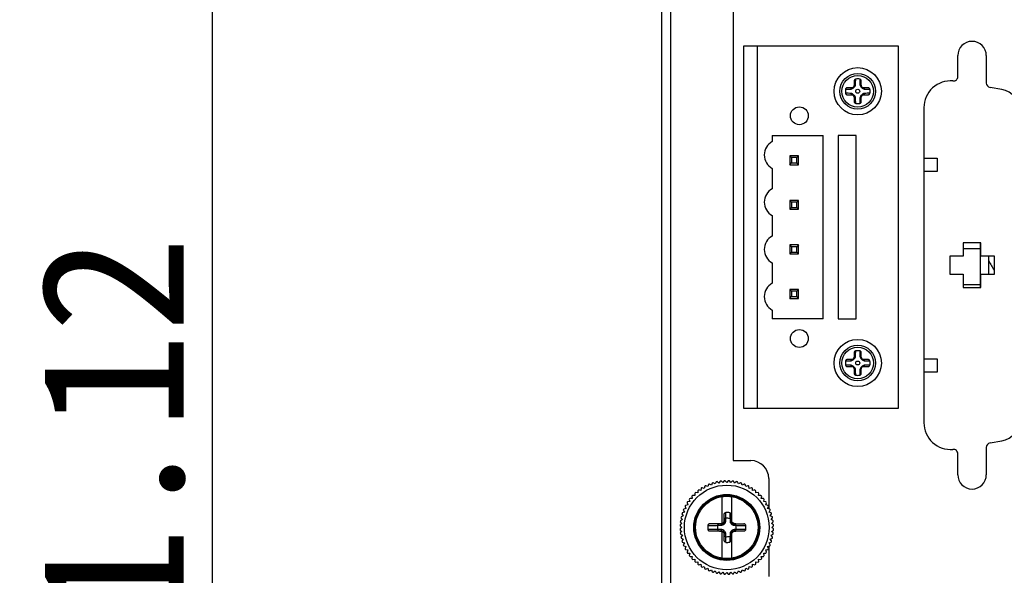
# Model space of a CAD drawing. Header units: millimetres. Extents: x 818 to 1412, y 141 to 561.
# Tile 10 of 86: x 906 to 933, y 387 to 403. Entities that reach past the tile are written whole.
import ezdxf

# ---------------------------------------------------------------- set-up
doc = ezdxf.new("R2010")
doc.units = ezdxf.units.MM
doc.header["$LTSCALE"] = 61.468
doc.header["$PDMODE"] = 3
doc.header["$PDSIZE"] = 0.3125
doc.layers.get('0').update_dxf_attribs({"linetype": 'CONTINUOUS'})
doc.layers.get('Defpoints').update_dxf_attribs({"linetype": 'CONTINUOUS'})
doc.styles.get("Standard").update_dxf_attribs({"font": 'simfang.ttf'})
doc.dimstyles.new('DIMSTYLE_1', dxfattribs={"dimtxt": 4, "dimasz": 3, "dimexe": 2.5, "dimexo": 0.5, "dimgap": 0.75, "dimtad": 1, "dimlfac": 4, "dimdsep": 46, "dimtxsty": 'STANDARD', "dimblk": '_FILLED', "dimcen": 0.09, "dimclrt": 3, "dimazin": 2, "dimtp": 0.5, "dimtm": 0.5, "dimtfac": 1, "dimtofl": 0, "dimtmove": 0, "dimatfit": 3, "dimldrblk": '_FILLED', "dimfxl": 1, "dimtolj": 1, "dimarcsym": 0})

# ---------------------------------------------------------------- blocks, each defined once
blk = doc.blocks.new('_FILLED')
at = {"color": 0, "linetype": 'ByBlock'}
blk.add_solid([(0, 0), (-1, 0.1923), (-1, -0.1923)], dxfattribs=at)
blk = doc.blocks.new('*D14')
at = {"color": 0, "lineweight": -2}
for p, q in [((923.097, 429.689), (908.509, 429.689)), ((911.009, 349.908), (911.009, 426.689)), ((923.097, 346.908), (908.509, 346.908))]:
    blk.add_line(p, q, dxfattribs=at)
at = {"layer": 'Defpoints', "color": 0}
for p in [(911.009, 429.689), (923.597, 429.689), (923.597, 346.908)]:
    blk.add_point(p, dxfattribs=at)
at = {"color": 0, "lineweight": -2, "xscale": 3, "yscale": 3, "zscale": 3}
for p, rotation in [((911.009, 429.689), 90), ((911.009, 346.908), 270)]:
    blk.add_blockref('_FILLED', p, dxfattribs=dict(at, rotation=rotation))
at = {"color": 3, "insert": (908.225, 388.298), "char_height": 4, "attachment_point": 5, "rotation": 90}
blk.add_mtext('\\A1;331.12', dxfattribs=at)

msp = doc.modelspace()

# ---------------------------------------------------------------- linework, layer by layer
at = {"linetype": 'Continuous'}
for p, q in [((923.5969, 347.1575), (923.5969, 429.4075)), ((923.8469, 429.4075), (923.8469, 347.1575)), ((925.5969, 428.9075), (925.5969, 390.1575)), ((925.8969, 401.7963), (930.2219, 401.7963)), ((925.8969, 391.6213), (925.8969, 401.7963)), ((926.2719, 401.7963), (926.2719, 391.6213)), ((930.2219, 401.7963), (930.2219, 391.6213)), ((931.8969, 400.9339), (931.8969, 401.5212)), ((932.6969, 401.5212), (932.6969, 400.7523)), ((928.9919, 400.8076), (928.9919, 400.6713)), ((929.1919, 400.6713), (929.1919, 400.8076)), ((928.9419, 400.6213), (928.8056, 400.6213)), ((929.3783, 400.6213), (929.2419, 400.6213)), ((933.1305, 400.571), (932.8002, 400.6292)), ((928.8056, 400.4213), (928.9419, 400.4213)), ((928.9919, 400.3713), (928.9919, 400.2349)), ((929.1919, 400.2349), (929.1919, 400.3713)), ((929.2419, 400.4213), (929.3783, 400.4213)), ((930.9469, 400.0622), (930.9469, 391.2203)), ((926.6969, 399.2838), (928.1219, 399.2838)), ((926.6969, 399.2838), (926.6969, 399.1088)), ((928.1219, 394.1338), (928.1219, 399.2838)), ((929.0469, 399.2838), (928.5469, 399.2838)), ((928.5469, 399.2838), (928.5469, 394.1338)), ((929.0469, 394.1338), (929.0469, 399.2838)), ((927.4344, 398.7088), (927.1844, 398.7088)), ((927.1844, 398.7088), (927.2344, 398.6588)), ((927.1844, 398.7088), (927.1844, 398.4588)), ((927.3844, 398.6588), (927.2344, 398.6588)), ((927.2344, 398.6588), (927.2344, 398.5088)), ((927.4344, 398.7088), (927.3844, 398.6588)), ((927.3844, 398.5088), (927.3844, 398.6588)), ((927.4344, 398.4588), (927.4344, 398.7088)), ((930.9469, 398.6462), (931.3219, 398.6462)), ((931.3219, 398.6462), (931.3219, 398.2712)), ((926.6969, 398.3588), (926.6969, 397.7838)), ((927.1844, 398.4588), (927.2344, 398.5088)), ((927.1844, 398.4588), (927.4344, 398.4588)), ((927.2344, 398.5088), (927.3844, 398.5088)), ((927.4344, 398.4588), (927.3844, 398.5088)), ((931.3219, 398.2712), (930.9469, 398.2712)), ((927.4344, 397.4588), (927.1844, 397.4588)), ((927.1844, 397.4588), (927.2344, 397.4088)), ((927.1844, 397.4588), (927.1844, 397.2088)), ((927.1844, 397.2088), (927.2344, 397.2588)), ((927.1844, 397.2088), (927.4344, 397.2088)), ((927.3844, 397.4088), (927.2344, 397.4088)), ((927.2344, 397.4088), (927.2344, 397.2588)), ((927.2344, 397.2588), (927.3844, 397.2588)), ((927.4344, 397.4588), (927.3844, 397.4088)), ((927.3844, 397.2588), (927.3844, 397.4088)), ((927.4344, 397.2088), (927.3844, 397.2588)), ((927.4344, 397.2088), (927.4344, 397.4588)), ((926.6969, 397.0338), (926.6969, 396.4588)), ((927.4344, 396.2088), (927.1844, 396.2088)), ((927.1844, 396.2088), (927.2344, 396.1588)), ((927.1844, 396.2088), (927.1844, 395.9588)), ((927.3844, 396.1588), (927.2344, 396.1588)), ((927.2344, 396.1588), (927.2344, 396.0088)), ((927.4344, 396.2088), (927.3844, 396.1588)), ((927.3844, 396.0088), (927.3844, 396.1588)), ((927.4344, 395.9588), (927.4344, 396.2088)), ((932.5469, 396.2662), (932.0469, 396.2662)), ((932.0469, 396.2662), (932.0469, 395.8912)), ((932.5219, 396.0977), (932.0469, 396.0963)), ((932.5219, 396.2662), (932.5219, 395.0162)), ((932.5469, 395.8912), (932.5469, 396.2662)), ((927.1844, 395.9588), (927.2344, 396.0088)), ((927.1844, 395.9588), (927.4344, 395.9588)), ((927.2344, 396.0088), (927.3844, 396.0088)), ((927.4344, 395.9588), (927.3844, 396.0088)), ((932.0469, 395.8912), (931.6719, 395.8912)), ((931.6719, 395.8912), (931.6719, 395.3912)), ((932.9219, 395.8912), (932.5469, 395.8912)), ((932.7719, 395.3912), (932.7719, 395.8912)), ((932.9219, 395.3912), (932.9219, 395.8912)), ((926.6969, 395.7088), (926.6969, 395.1338)), ((931.6719, 395.3912), (932.0469, 395.3912)), ((932.0469, 395.3912), (932.0469, 395.0162)), ((932.5469, 395.3912), (932.9219, 395.3912)), ((932.5469, 395.0162), (932.5469, 395.3912)), ((932.0469, 395.0963), (932.5219, 395.0977)), ((932.0469, 395.0162), (932.5469, 395.0162)), ((927.4344, 394.9588), (927.1844, 394.9588)), ((927.1844, 394.9588), (927.2344, 394.9088)), ((927.1844, 394.9588), (927.1844, 394.7088)), ((927.1844, 394.7088), (927.2344, 394.7588)), ((927.1844, 394.7088), (927.4344, 394.7088)), ((927.3844, 394.9088), (927.2344, 394.9088)), ((927.2344, 394.9088), (927.2344, 394.7588)), ((927.2344, 394.7588), (927.3844, 394.7588)), ((927.4344, 394.9588), (927.3844, 394.9088)), ((927.3844, 394.7588), (927.3844, 394.9088)), ((927.4344, 394.7088), (927.3844, 394.7588)), ((927.4344, 394.7088), (927.4344, 394.9588)), ((926.6969, 394.3838), (926.6969, 394.1338)), ((928.1219, 394.1338), (926.6969, 394.1338)), ((928.5469, 394.1338), (929.0469, 394.1338)), ((928.9919, 393.1826), (928.9919, 393.0463)), ((929.1919, 393.0463), (929.1919, 393.1826)), ((928.9419, 392.9963), (928.8056, 392.9963)), ((928.8056, 392.7963), (928.9419, 392.7963)), ((929.3783, 392.9963), (929.2419, 392.9963)), ((929.2419, 392.7963), (929.3783, 392.7963)), ((930.9469, 393.0112), (931.3219, 393.0112)), ((931.3219, 393.0112), (931.3219, 392.6362)), ((928.9919, 392.7463), (928.9919, 392.6099)), ((929.1919, 392.6099), (929.1919, 392.7463)), ((931.3219, 392.6362), (930.9469, 392.6362)), ((930.2219, 391.6213), (925.8969, 391.6213)), ((932.8002, 390.6533), (933.1305, 390.7115)), ((931.8969, 389.7612), (931.8969, 390.3485)), ((932.6969, 390.5302), (932.6969, 389.7612)), ((925.5969, 390.1575), (926.0969, 390.1575)), ((924.905, 389.489), (924.8884, 389.4268)), ((924.9901, 389.4689), (924.9343, 389.5011)), ((925.0122, 389.5294), (924.9901, 389.4689)), ((925.0952, 389.502), (925.0424, 389.539)), ((925.1224, 389.5604), (925.0952, 389.502)), ((925.2027, 389.5259), (925.1534, 389.5673)), ((925.2349, 389.5816), (925.2027, 389.5259)), ((925.3119, 389.5402), (925.2663, 389.5858)), ((925.3488, 389.593), (925.3119, 389.5402)), ((925.4219, 389.545), (925.3805, 389.5944)), ((925.4633, 389.5944), (925.4219, 389.545)), ((925.532, 389.5402), (925.495, 389.593)), ((925.5775, 389.5858), (925.532, 389.5402)), ((925.6412, 389.5259), (925.609, 389.5816)), ((925.6905, 389.5673), (925.6412, 389.5259)), ((925.7487, 389.502), (925.7215, 389.5604)), ((925.8015, 389.539), (925.7487, 389.502)), ((925.8537, 389.4689), (925.8317, 389.5294)), ((925.9095, 389.5011), (925.8537, 389.4689)), ((925.9555, 389.4268), (925.9388, 389.489)), ((926.5969, 389.6575), (926.5969, 388.8161)), ((924.5292, 389.1753), (924.465, 389.1809)), ((924.5236, 389.2394), (924.5292, 389.1753)), ((924.6104, 389.2497), (924.547, 389.2609)), ((924.6104, 389.3141), (924.6104, 389.2497)), ((924.6978, 389.3167), (924.6356, 389.3334)), ((924.7034, 389.3809), (924.6978, 389.3167)), ((924.7907, 389.3759), (924.7301, 389.3979)), ((924.8019, 389.4393), (924.7907, 389.3759)), ((924.8884, 389.4268), (924.83, 389.454)), ((926.0139, 389.454), (925.9555, 389.4268)), ((926.0532, 389.3759), (926.042, 389.4393)), ((926.1137, 389.3979), (926.0532, 389.3759)), ((926.1461, 389.3167), (926.1405, 389.3809)), ((926.2083, 389.3334), (926.1461, 389.3167)), ((926.2335, 389.2497), (926.2335, 389.3141)), ((926.2969, 389.2609), (926.2335, 389.2497)), ((926.3147, 389.1753), (926.3203, 389.2394)), ((926.3788, 389.1809), (926.3147, 389.1753)), ((924.3286, 388.9138), (924.2651, 388.9026)), ((924.3065, 388.9743), (924.3286, 388.9138)), ((924.3878, 389.0067), (924.3236, 389.0011)), ((924.3711, 389.0689), (924.3878, 389.0067)), ((924.4548, 389.0941), (924.3904, 389.0941)), ((924.4436, 389.1575), (924.4548, 389.0941)), ((925.2844, 389.1467), (925.2844, 388.3897)), ((925.5594, 388.4332), (925.5594, 389.1467)), ((926.3891, 389.0941), (926.4002, 389.1575)), ((926.4535, 389.0941), (926.3891, 389.0941)), ((926.4561, 389.0067), (926.4728, 389.0689)), ((926.5203, 389.0011), (926.4561, 389.0067)), ((926.5153, 388.9138), (926.5373, 388.9743)), ((926.5787, 388.9026), (926.5153, 388.9138)), ((924.1655, 388.6621), (924.2025, 388.6093)), ((924.2356, 388.7143), (924.175, 388.6923)), ((924.2034, 388.7701), (924.2356, 388.7143)), ((924.2777, 388.8161), (924.2155, 388.7994)), ((924.2505, 388.8745), (924.2777, 388.8161)), ((925.3469, 388.4429), (925.3469, 388.6425)), ((925.5469, 388.6355), (925.5469, 388.4425)), ((926.5661, 388.8161), (926.5934, 388.8745)), ((926.6284, 388.7994), (926.5661, 388.8161)), ((926.6083, 388.7143), (926.6405, 388.7701)), ((926.6688, 388.6923), (926.6083, 388.7143)), ((926.6414, 388.6093), (926.6784, 388.6621)), ((924.1642, 388.3926), (924.1115, 388.3556)), ((924.1187, 388.4381), (924.1642, 388.3926)), ((924.1786, 388.5018), (924.1228, 388.4696)), ((924.1372, 388.5511), (924.1786, 388.5018)), ((924.2025, 388.6093), (924.1441, 388.5821)), ((925.2885, 388.3825), (924.9482, 388.3825)), ((925.3919, 388.475), (925.3919, 388.5406)), ((925.5119, 388.5263), (925.5119, 388.4745)), ((925.6094, 388.3825), (925.8956, 388.3825)), ((926.6998, 388.5821), (926.6414, 388.6093)), ((926.6653, 388.5018), (926.7067, 388.5511)), ((926.721, 388.4696), (926.6653, 388.5018)), ((926.6796, 388.3926), (926.7252, 388.4381)), ((926.7324, 388.3556), (926.6796, 388.3926)), ((924.1101, 388.3239), (924.1594, 388.2825)), ((924.1594, 388.2825), (924.1101, 388.2411)), ((924.1115, 388.2095), (924.1642, 388.1725)), ((924.1642, 388.1725), (924.1187, 388.127)), ((924.1228, 388.0955), (924.1786, 388.0633)), ((925.2885, 388.1825), (924.9482, 388.1825)), ((925.1691, 388.3425), (925.2618, 388.3425)), ((925.2618, 388.2225), (925.1691, 388.2225)), ((925.2844, 388.1753), (925.2844, 387.4184)), ((925.3469, 387.9226), (925.3469, 388.1222)), ((925.3919, 388.0245), (925.3919, 388.0901)), ((925.5119, 388.0906), (925.5119, 388.0388)), ((925.5469, 388.1226), (925.5469, 387.9296)), ((925.5594, 387.4184), (925.5594, 388.1319)), ((925.8956, 388.1825), (925.6094, 388.1825)), ((925.6469, 388.3425), (925.6747, 388.3425)), ((925.6747, 388.2225), (925.6469, 388.2225)), ((926.6653, 388.0633), (926.721, 388.0955)), ((926.6796, 388.1725), (926.7324, 388.2095)), ((926.7252, 388.127), (926.6796, 388.1725)), ((926.6844, 388.2825), (926.7338, 388.3239)), ((926.7338, 388.2411), (926.6844, 388.2825)), ((924.1786, 388.0633), (924.1372, 388.014)), ((924.1441, 387.983), (924.2025, 387.9558)), ((924.2025, 387.9558), (924.1655, 387.903)), ((924.175, 387.8728), (924.2356, 387.8507)), ((924.2356, 387.8507), (924.2034, 387.795)), ((926.6083, 387.8507), (926.6688, 387.8728)), ((926.6405, 387.795), (926.6083, 387.8507)), ((926.6414, 387.9558), (926.6998, 387.983)), ((926.6784, 387.903), (926.6414, 387.9558)), ((926.7067, 388.014), (926.6653, 388.0633)), ((924.2155, 387.7657), (924.2777, 387.749)), ((924.2777, 387.749), (924.2505, 387.6906)), ((924.2651, 387.6625), (924.3286, 387.6513)), ((924.3286, 387.6513), (924.3065, 387.5908)), ((924.3236, 387.564), (924.3878, 387.5584)), ((924.3878, 387.5584), (924.3711, 387.4962)), ((926.4561, 387.5584), (926.5203, 387.564)), ((926.4728, 387.4962), (926.4561, 387.5584)), ((926.5153, 387.6513), (926.5787, 387.6625)), ((926.5373, 387.5908), (926.5153, 387.6513)), ((926.5661, 387.749), (926.6284, 387.7657)), ((926.5934, 387.6906), (926.5661, 387.749)), ((926.5969, 387.7657), (926.5969, 386.9075)), ((924.3904, 387.471), (924.4548, 387.471)), ((924.4548, 387.471), (924.4436, 387.4076)), ((924.465, 387.3842), (924.5292, 387.3898)), ((924.5292, 387.3898), (924.5236, 387.3256)), ((924.547, 387.3042), (924.6104, 387.3154)), ((924.6104, 387.3154), (924.6104, 387.251)), ((926.2335, 387.3154), (926.2969, 387.3042)), ((926.2335, 387.251), (926.2335, 387.3154)), ((926.3147, 387.3898), (926.3788, 387.3842)), ((926.3203, 387.3256), (926.3147, 387.3898)), ((926.3891, 387.471), (926.4535, 387.471)), ((926.4002, 387.4076), (926.3891, 387.471)), ((924.6356, 387.2317), (924.6978, 387.2484)), ((924.6978, 387.2484), (924.7034, 387.1842)), ((924.7301, 387.1671), (924.7907, 387.1892)), ((924.7907, 387.1892), (924.8019, 387.1257)), ((924.83, 387.1111), (924.8884, 387.1383)), ((924.8884, 387.1383), (924.905, 387.0761)), ((924.9343, 387.064), (924.9901, 387.0962)), ((924.9901, 387.0962), (925.0122, 387.0356)), ((925.0424, 387.0261), (925.0952, 387.0631)), ((925.0952, 387.0631), (925.1224, 387.0047)), ((925.1534, 386.9978), (925.2027, 387.0392)), ((925.2027, 387.0392), (925.2349, 386.9834)), ((925.2663, 386.9793), (925.3119, 387.0248)), ((925.3119, 387.0248), (925.3488, 386.9721)), ((925.3805, 386.9707), (925.4219, 387.02)), ((925.4219, 387.02), (925.4633, 386.9707)), ((925.495, 386.9721), (925.532, 387.0248)), ((925.532, 387.0248), (925.5775, 386.9793)), ((925.609, 386.9834), (925.6412, 387.0392)), ((925.6412, 387.0392), (925.6905, 386.9978)), ((925.7215, 387.0047), (925.7487, 387.0631)), ((925.7487, 387.0631), (925.8015, 387.0261)), ((925.8317, 387.0356), (925.8537, 387.0962)), ((925.8537, 387.0962), (925.9095, 387.064)), ((925.9388, 387.0761), (925.9555, 387.1383)), ((925.9555, 387.1383), (926.0139, 387.1111)), ((926.042, 387.1257), (926.0532, 387.1892)), ((926.0532, 387.1892), (926.1137, 387.1671)), ((926.1405, 387.1842), (926.1461, 387.2484)), ((926.1461, 387.2484), (926.2083, 387.2317))]:
    msp.add_line(p, q, dxfattribs=at)
for centre, radius in [((929.0919, 400.5213), 0.6625), ((929.0919, 400.5213), 0.5), ((929.0919, 400.5213), 0.4436), ((929.0919, 400.5213), 0.0554), ((927.4569, 399.8338), 0.25), ((927.4569, 393.5838), 0.25), ((929.0919, 392.8963), 0.6625), ((929.0919, 392.8963), 0.5), ((929.0919, 392.8963), 0.4436), ((929.0919, 392.8963), 0.0554), ((925.4219, 388.2825), 1.1875), ((925.4219, 388.2825), 0.925), ((925.4219, 388.2825), 0.9), ((925.4219, 388.2825), 0.875)]:
    msp.add_circle(centre, radius, dxfattribs=at)
for centre, radius, start, end in [((932.2969, 401.5212), 0.4, 0, 180), ((929.0919, 400.5213), 0.3457, 80.67991, 99.32009), ((931.6969, 400.0622), 0.75, 85.0829, 180), ((931.7719, 400.9339), 0.125, 265.0829, 0), ((929.0919, 400.5213), 0.3457, 170.67991, 189.32009), ((928.9419, 400.6713), 0.05, 270, 0), ((929.0919, 400.5213), 0.1693, 127.20407, 142.79593), ((929.2419, 400.6713), 0.05, 180, 270), ((929.0919, 400.5213), 0.1693, 37.20407, 52.79593), ((929.0919, 400.5213), 0.3457, 350.67991, 9.32009), ((932.8219, 400.7523), 0.125, 180, 260), ((933.0219, 399.9554), 0.625, 0, 80), ((928.9419, 400.3713), 0.05, 360, 90), ((929.0919, 400.5213), 0.1693, 217.20407, 232.79593), ((929.2419, 400.3713), 0.05, 90, 180), ((929.0919, 400.5213), 0.1693, 307.20407, 322.79593), ((929.0919, 400.5213), 0.3457, 260.67991, 279.32009), ((926.8969, 398.7338), 0.425, 118.07249, 241.92751), ((926.8969, 397.4088), 0.425, 118.07249, 241.92751), ((926.8969, 396.0838), 0.425, 118.07249, 241.92751), ((945.9719, 403.2825), 15.2, 209.66718, 210.82106), ((926.8969, 394.7588), 0.425, 118.07249, 241.92751), ((928.9419, 393.0463), 0.05, 270, 0), ((929.0919, 392.8963), 0.3457, 80.67991, 99.32009), ((929.2419, 393.0463), 0.05, 180, 270), ((929.0919, 392.8963), 0.3457, 170.67991, 189.32009), ((928.9419, 392.7463), 0.05, 0, 90), ((929.0919, 392.8963), 0.1693, 127.20407, 142.79593), ((929.0919, 392.8963), 0.1693, 217.20407, 232.79593), ((929.2419, 392.7463), 0.05, 90, 180), ((929.0919, 392.8963), 0.1693, 37.20407, 52.79593), ((929.0919, 392.8963), 0.1693, 307.20407, 322.79593), ((929.0919, 392.8963), 0.3457, 350.67991, 9.32009), ((929.0919, 392.8963), 0.3457, 260.67991, 279.32009), ((931.6969, 391.2203), 0.75, 180, 274.9171), ((933.0219, 391.327), 0.625, 280, 0), ((932.8219, 390.5302), 0.125, 100, 180), ((931.7719, 390.3485), 0.125, 0, 94.9171), ((926.0969, 389.6575), 0.5, 0, 90), ((932.2969, 389.7612), 0.4, 180, 0), ((925.4219, 388.2825), 1.3125, 111.80787, 113.19213), ((925.4219, 388.2825), 1.3125, 106.80787, 108.19213), ((925.4219, 388.2825), 1.3125, 101.80787, 103.19213), ((925.4219, 388.2825), 1.3125, 96.80787, 98.19213), ((925.4219, 388.2825), 1.3125, 91.80787, 93.19213), ((925.4219, 388.2825), 1.3125, 86.80787, 88.19213), ((925.4219, 388.2825), 1.3125, 81.80787, 83.19213), ((925.4219, 388.2825), 1.3125, 76.80787, 78.19213), ((925.4219, 388.2825), 1.3125, 71.80787, 73.19213), ((925.4219, 388.2825), 1.3125, 66.80787, 68.19213), ((925.4219, 388.2825), 1.3125, 136.80787, 138.19213), ((925.4219, 388.2825), 1.3125, 131.80787, 133.19213), ((925.4219, 388.2825), 1.3125, 126.80787, 128.19213), ((925.4219, 388.2825), 1.3125, 121.80787, 123.19213), ((925.4219, 388.2825), 1.3125, 116.80787, 118.19213), ((925.4219, 388.2825), 1.3125, 61.80787, 63.19213), ((925.4219, 388.2825), 1.3125, 56.80787, 58.19213), ((925.4219, 388.2825), 1.3125, 51.80787, 53.19213), ((925.4219, 388.2825), 1.3125, 46.80787, 48.19213), ((925.4219, 388.2825), 1.3125, 41.80787, 43.19213), ((925.4219, 388.2825), 1.3125, 146.80787, 148.19213), ((925.4219, 388.2825), 1.3125, 141.80787, 143.19213), ((925.4219, 388.2825), 1.3125, 36.80787, 38.19213), ((925.4219, 388.2825), 1.3125, 31.80787, 33.19213), ((925.4219, 388.2825), 1.3125, 161.80787, 163.19213), ((925.4219, 388.2825), 1.3125, 156.80787, 158.19213), ((925.4219, 388.2825), 1.3125, 151.80787, 153.19213), ((925.4219, 388.2825), 0.4186, 78.47167, 93.81971), ((925.4219, 388.2825), 1.3125, 26.80787, 28.19213), ((925.4219, 388.2825), 1.3125, 21.80787, 23.19213), ((925.4219, 388.2825), 1.3125, 16.80787, 18.19213), ((925.4219, 388.2825), 1.3125, 176.80787, 178.19213), ((925.4219, 388.2825), 1.3125, 171.80787, 173.19213), ((925.4219, 388.2825), 1.3125, 166.80787, 168.19213), ((925.4219, 388.2825), 0.2598, 69.7321, 96.63074), ((925.4219, 388.2825), 1.3125, 11.80787, 13.19213), ((925.4219, 388.2825), 1.3125, 6.80787, 8.19213), ((925.4219, 388.2825), 1.3125, 1.80787, 3.19213), ((925.4219, 388.2825), 1.3125, 181.80787, 183.19213), ((925.4219, 388.2825), 1.3125, 186.80787, 188.19213), ((925.4219, 388.2825), 0.534, 174.1535, 185.84641), ((925.4219, 388.2825), 0.2598, 166.64757, 193.35243), ((925.4219, 388.2825), 0.2598, 346.64757, 13.35243), ((925.4219, 388.2825), 0.534, 354.1535, 5.84641), ((925.4219, 388.2825), 1.3125, 351.80787, 353.19213), ((925.4219, 388.2825), 1.3125, 356.80787, 358.19213), ((925.4219, 388.2825), 1.3125, 191.80787, 193.19213), ((925.4219, 388.2825), 1.3125, 196.80787, 198.19213), ((925.4219, 388.2825), 0.2598, 263.36926, 290.2679), ((925.4219, 388.2825), 0.4186, 266.18029, 281.52875), ((925.4219, 388.2825), 1.3125, 341.80787, 343.19213), ((925.4219, 388.2825), 1.3125, 346.80787, 348.19213), ((925.4219, 388.2825), 1.3125, 201.80787, 203.19213), ((925.4219, 388.2825), 1.3125, 206.80787, 208.19213), ((925.4219, 388.2825), 1.3125, 211.80787, 213.19213), ((925.4219, 388.2825), 1.3125, 326.80787, 328.19213), ((925.4219, 388.2825), 1.3125, 331.80787, 333.19213), ((925.4219, 388.2825), 1.3125, 336.80787, 338.19213), ((925.4219, 388.2825), 1.3125, 216.80787, 218.19213), ((925.4219, 388.2825), 1.3125, 221.80787, 223.19213), ((925.4219, 388.2825), 1.3125, 226.80787, 228.19213), ((925.4219, 388.2825), 1.3125, 231.80787, 233.19213), ((925.4219, 388.2825), 1.3125, 306.80787, 308.19213), ((925.4219, 388.2825), 1.3125, 311.80787, 313.19213), ((925.4219, 388.2825), 1.3125, 316.80787, 318.19213), ((925.4219, 388.2825), 1.3125, 321.80787, 323.19213), ((925.4219, 388.2825), 1.3125, 236.80787, 238.19213), ((925.4219, 388.2825), 1.3125, 241.80787, 243.19213), ((925.4219, 388.2825), 1.3125, 246.80787, 248.19213), ((925.4219, 388.2825), 1.3125, 251.80787, 253.19213), ((925.4219, 388.2825), 1.3125, 256.80787, 258.19213), ((925.4219, 388.2825), 1.3125, 261.80787, 263.19213), ((925.4219, 388.2825), 1.3125, 276.80787, 278.19213), ((925.4219, 388.2825), 1.3125, 281.80787, 283.19213), ((925.4219, 388.2825), 1.3125, 286.80787, 288.19213), ((925.4219, 388.2825), 1.3125, 291.80787, 293.19213), ((925.4219, 388.2825), 1.3125, 296.80787, 298.19213), ((925.4219, 388.2825), 1.3125, 301.80787, 303.19213), ((925.4219, 388.2825), 1.3125, 266.80787, 268.19213), ((925.4219, 388.2825), 1.3125, 271.80787, 273.19213)]:
    msp.add_arc(centre, radius, start, end, dxfattribs=at)
for points, knots in [([(929.0359, 400.8624), (929.0296, 400.8613), (929.0173, 400.8567), (929.0029, 400.8435), (928.9939, 400.8265), (928.9919, 400.8138), (928.9919, 400.8076)], [0, 0, 0, 0, 0.2539967, 0.505153, 0.7532313, 1, 1, 1, 1]), ([(929.0302, 400.7063), (929.032, 400.7325), (929.0342, 400.7845), (929.0355, 400.8365), (929.0359, 400.8624)], [0, 0, 0, 0, 0.5035295, 1, 1, 1, 1]), ([(929.1479, 400.8624), (929.1484, 400.8365), (929.1496, 400.7845), (929.1518, 400.7325), (929.1536, 400.7063)], [0, 0, 0, 0, 0.4964705, 1, 1, 1, 1]), ([(929.1919, 400.8076), (929.1919, 400.8138), (929.1899, 400.8265), (929.181, 400.8435), (929.1666, 400.8567), (929.1543, 400.8613), (929.1479, 400.8624)], [0, 0, 0, 0, 0.2467369, 0.4948405, 0.7460284, 1, 1, 1, 1]), ([(928.8056, 400.6213), (928.7993, 400.6213), (928.7867, 400.6193), (928.7697, 400.6103), (928.7565, 400.5959), (928.7519, 400.5836), (928.7508, 400.5772)], [0, 0, 0, 0, 0.2467362, 0.4948424, 0.7460303, 1, 1, 1, 1]), ([(928.7508, 400.5772), (928.7767, 400.5777), (928.8287, 400.579), (928.8807, 400.5811), (928.9069, 400.5829)], [0, 0, 0, 0, 0.4964705, 1, 1, 1, 1]), ([(928.9069, 400.5829), (928.9371, 400.585), (928.9904, 400.6228), (929.0282, 400.6761), (929.0302, 400.7063)], [0, 0, 0, 0, 0.4999997, 1, 1, 1, 1]), ([(928.9069, 400.5829), (928.9078, 400.588), (928.9107, 400.598), (928.9186, 400.6107), (928.9295, 400.6192), (928.938, 400.6213), (928.9419, 400.6213)], [0, 0, 0, 0, 0.2775865, 0.5479321, 0.789738, 1, 1, 1, 1]), ([(928.9919, 400.6713), (928.9919, 400.6752), (928.994, 400.6837), (929.0025, 400.6946), (929.0152, 400.7025), (929.0251, 400.7054), (929.0302, 400.7063)], [0, 0, 0, 0, 0.210262, 0.4520679, 0.7224135, 1, 1, 1, 1]), ([(929.1536, 400.7063), (929.1557, 400.6761), (929.1935, 400.6228), (929.2468, 400.585), (929.277, 400.5829)], [0, 0, 0, 0, 0.5000001, 1, 1, 1, 1]), ([(929.1536, 400.7063), (929.1587, 400.7054), (929.1686, 400.7025), (929.1813, 400.6946), (929.1899, 400.6837), (929.1919, 400.6752), (929.1919, 400.6713)], [0, 0, 0, 0, 0.2775865, 0.5479321, 0.789738, 1, 1, 1, 1]), ([(929.2419, 400.6213), (929.2459, 400.6213), (929.2544, 400.6192), (929.2652, 400.6107), (929.2732, 400.598), (929.2761, 400.588), (929.277, 400.5829)], [0, 0, 0, 0, 0.210262, 0.4520679, 0.7224135, 1, 1, 1, 1]), ([(929.277, 400.5829), (929.3031, 400.5811), (929.3552, 400.579), (929.4072, 400.5777), (929.4331, 400.5772)], [0, 0, 0, 0, 0.5035293, 1, 1, 1, 1]), ([(929.4331, 400.5772), (929.432, 400.5836), (929.4273, 400.5959), (929.4142, 400.6103), (929.3971, 400.6193), (929.3845, 400.6213), (929.3783, 400.6213)], [0, 0, 0, 0, 0.2539961, 0.5051529, 0.7532325, 1, 1, 1, 1]), ([(928.7508, 400.4653), (928.7519, 400.4589), (928.7565, 400.4466), (928.7697, 400.4322), (928.7867, 400.4232), (928.7993, 400.4213), (928.8056, 400.4213)], [0, 0, 0, 0, 0.2539961, 0.5051529, 0.7532325, 1, 1, 1, 1]), ([(928.9069, 400.4596), (928.8807, 400.4614), (928.8287, 400.4636), (928.7767, 400.4648), (928.7508, 400.4653)], [0, 0, 0, 0, 0.5035293, 1, 1, 1, 1]), ([(929.0302, 400.3362), (929.0282, 400.3664), (928.9904, 400.4197), (928.9371, 400.4575), (928.9069, 400.4596)], [0, 0, 0, 0, 0.4999992, 1, 1, 1, 1]), ([(928.9419, 400.4213), (928.938, 400.4213), (928.9295, 400.4233), (928.9186, 400.4318), (928.9107, 400.4445), (928.9078, 400.4545), (928.9069, 400.4596)], [0, 0, 0, 0, 0.210262, 0.4520679, 0.7224135, 1, 1, 1, 1]), ([(929.0302, 400.3362), (929.0251, 400.3371), (929.0152, 400.34), (929.0025, 400.3479), (928.994, 400.3588), (928.9919, 400.3673), (928.9919, 400.3713)], [0, 0, 0, 0, 0.2775865, 0.5479321, 0.789738, 1, 1, 1, 1]), ([(928.9919, 400.2349), (928.9919, 400.2287), (928.9939, 400.216), (929.0029, 400.199), (929.0173, 400.1859), (929.0296, 400.1812), (929.0359, 400.1801)], [0, 0, 0, 0, 0.2467369, 0.4948405, 0.7460284, 1, 1, 1, 1]), ([(929.0359, 400.1801), (929.0355, 400.206), (929.0342, 400.258), (929.032, 400.31), (929.0302, 400.3362)], [0, 0, 0, 0, 0.4964705, 1, 1, 1, 1]), ([(929.1536, 400.3362), (929.1518, 400.31), (929.1496, 400.258), (929.1484, 400.206), (929.1479, 400.1801)], [0, 0, 0, 0, 0.5035295, 1, 1, 1, 1]), ([(929.1479, 400.1801), (929.1543, 400.1812), (929.1666, 400.1859), (929.181, 400.199), (929.1899, 400.216), (929.1919, 400.2287), (929.1919, 400.2349)], [0, 0, 0, 0, 0.2539967, 0.505153, 0.7532313, 1, 1, 1, 1]), ([(929.277, 400.4596), (929.2468, 400.4575), (929.1935, 400.4197), (929.1557, 400.3664), (929.1536, 400.3362)], [0, 0, 0, 0, 0.4999992, 1, 1, 1, 1]), ([(929.1919, 400.3713), (929.1919, 400.3673), (929.1899, 400.3588), (929.1813, 400.3479), (929.1686, 400.34), (929.1587, 400.3371), (929.1536, 400.3362)], [0, 0, 0, 0, 0.210262, 0.4520679, 0.7224135, 1, 1, 1, 1]), ([(929.277, 400.4596), (929.2761, 400.4545), (929.2732, 400.4445), (929.2652, 400.4318), (929.2544, 400.4233), (929.2459, 400.4213), (929.2419, 400.4213)], [0, 0, 0, 0, 0.2775865, 0.5479321, 0.789738, 1, 1, 1, 1]), ([(929.4331, 400.4653), (929.4072, 400.4648), (929.3552, 400.4636), (929.3031, 400.4614), (929.277, 400.4596)], [0, 0, 0, 0, 0.4964705, 1, 1, 1, 1]), ([(929.3783, 400.4213), (929.3845, 400.4213), (929.3971, 400.4232), (929.4142, 400.4322), (929.4273, 400.4466), (929.432, 400.4589), (929.4331, 400.4653)], [0, 0, 0, 0, 0.2467362, 0.4948424, 0.7460303, 1, 1, 1, 1]), ([(928.9069, 392.9579), (928.9371, 392.96), (928.9904, 392.9978), (929.0282, 393.0511), (929.0302, 393.0813)], [0, 0, 0, 0, 0.4999997, 1, 1, 1, 1]), ([(929.0359, 393.2374), (929.0296, 393.2363), (929.0173, 393.2317), (929.0029, 393.2185), (928.9939, 393.2015), (928.9919, 393.1888), (928.9919, 393.1826)], [0, 0, 0, 0, 0.2539967, 0.505153, 0.7532313, 1, 1, 1, 1]), ([(928.9919, 393.0463), (928.9919, 393.0502), (928.994, 393.0587), (929.0025, 393.0696), (929.0152, 393.0775), (929.0251, 393.0804), (929.0302, 393.0813)], [0, 0, 0, 0, 0.210262, 0.4520679, 0.7224135, 1, 1, 1, 1]), ([(929.0302, 393.0813), (929.032, 393.1075), (929.0342, 393.1595), (929.0355, 393.2115), (929.0359, 393.2374)], [0, 0, 0, 0, 0.5035295, 1, 1, 1, 1]), ([(929.1479, 393.2374), (929.1484, 393.2115), (929.1496, 393.1595), (929.1518, 393.1075), (929.1536, 393.0813)], [0, 0, 0, 0, 0.4964705, 1, 1, 1, 1]), ([(929.1919, 393.1826), (929.1919, 393.1888), (929.1899, 393.2015), (929.181, 393.2185), (929.1666, 393.2317), (929.1543, 393.2363), (929.1479, 393.2374)], [0, 0, 0, 0, 0.2467369, 0.4948405, 0.7460284, 1, 1, 1, 1]), ([(929.1536, 393.0813), (929.1557, 393.0511), (929.1935, 392.9978), (929.2468, 392.96), (929.277, 392.9579)], [0, 0, 0, 0, 0.5000001, 1, 1, 1, 1]), ([(929.1536, 393.0813), (929.1587, 393.0804), (929.1686, 393.0775), (929.1813, 393.0696), (929.1899, 393.0587), (929.1919, 393.0502), (929.1919, 393.0463)], [0, 0, 0, 0, 0.2775865, 0.5479321, 0.789738, 1, 1, 1, 1]), ([(928.8056, 392.9963), (928.7993, 392.9963), (928.7867, 392.9943), (928.7697, 392.9853), (928.7565, 392.9709), (928.7519, 392.9586), (928.7508, 392.9522)], [0, 0, 0, 0, 0.2467362, 0.4948424, 0.7460303, 1, 1, 1, 1]), ([(928.7508, 392.9522), (928.7767, 392.9527), (928.8287, 392.954), (928.8807, 392.9561), (928.9069, 392.9579)], [0, 0, 0, 0, 0.4964705, 1, 1, 1, 1]), ([(928.7508, 392.8403), (928.7519, 392.8339), (928.7565, 392.8216), (928.7697, 392.8072), (928.7867, 392.7982), (928.7993, 392.7963), (928.8056, 392.7963)], [0, 0, 0, 0, 0.2539961, 0.5051529, 0.7532325, 1, 1, 1, 1]), ([(928.9069, 392.8346), (928.8807, 392.8364), (928.8287, 392.8386), (928.7767, 392.8398), (928.7508, 392.8403)], [0, 0, 0, 0, 0.5035293, 1, 1, 1, 1]), ([(928.9069, 392.9579), (928.9078, 392.963), (928.9107, 392.973), (928.9186, 392.9857), (928.9295, 392.9942), (928.938, 392.9963), (928.9419, 392.9963)], [0, 0, 0, 0, 0.2775865, 0.5479321, 0.789738, 1, 1, 1, 1]), ([(929.0302, 392.7112), (929.0282, 392.7414), (928.9904, 392.7947), (928.9371, 392.8325), (928.9069, 392.8346)], [0, 0, 0, 0, 0.4999992, 1, 1, 1, 1]), ([(928.9419, 392.7963), (928.938, 392.7963), (928.9295, 392.7983), (928.9186, 392.8068), (928.9107, 392.8195), (928.9078, 392.8295), (928.9069, 392.8346)], [0, 0, 0, 0, 0.210262, 0.4520679, 0.7224135, 1, 1, 1, 1]), ([(929.277, 392.8346), (929.2468, 392.8325), (929.1935, 392.7947), (929.1557, 392.7414), (929.1536, 392.7112)], [0, 0, 0, 0, 0.4999992, 1, 1, 1, 1]), ([(929.2419, 392.9963), (929.2459, 392.9963), (929.2544, 392.9942), (929.2652, 392.9857), (929.2732, 392.973), (929.2761, 392.963), (929.277, 392.9579)], [0, 0, 0, 0, 0.210262, 0.4520679, 0.7224135, 1, 1, 1, 1]), ([(929.277, 392.8346), (929.2761, 392.8295), (929.2732, 392.8195), (929.2652, 392.8068), (929.2544, 392.7983), (929.2459, 392.7963), (929.2419, 392.7963)], [0, 0, 0, 0, 0.2775865, 0.5479321, 0.789738, 1, 1, 1, 1]), ([(929.277, 392.9579), (929.3031, 392.9561), (929.3552, 392.954), (929.4072, 392.9527), (929.4331, 392.9522)], [0, 0, 0, 0, 0.5035293, 1, 1, 1, 1]), ([(929.4331, 392.8403), (929.4072, 392.8398), (929.3552, 392.8386), (929.3031, 392.8364), (929.277, 392.8346)], [0, 0, 0, 0, 0.4964705, 1, 1, 1, 1]), ([(929.4331, 392.9522), (929.432, 392.9586), (929.4273, 392.9709), (929.4142, 392.9853), (929.3971, 392.9943), (929.3845, 392.9963), (929.3783, 392.9963)], [0, 0, 0, 0, 0.2539961, 0.5051529, 0.7532325, 1, 1, 1, 1]), ([(929.3783, 392.7963), (929.3845, 392.7963), (929.3971, 392.7982), (929.4142, 392.8072), (929.4273, 392.8216), (929.432, 392.8339), (929.4331, 392.8403)], [0, 0, 0, 0, 0.2467362, 0.4948424, 0.7460303, 1, 1, 1, 1]), ([(929.0302, 392.7112), (929.0251, 392.7121), (929.0152, 392.715), (929.0025, 392.7229), (928.994, 392.7338), (928.9919, 392.7423), (928.9919, 392.7463)], [0, 0, 0, 0, 0.2775865, 0.5479321, 0.789738, 1, 1, 1, 1]), ([(928.9919, 392.6099), (928.9919, 392.6037), (928.9939, 392.591), (929.0029, 392.574), (929.0173, 392.5609), (929.0296, 392.5562), (929.0359, 392.5551)], [0, 0, 0, 0, 0.2467369, 0.4948405, 0.7460284, 1, 1, 1, 1]), ([(929.0359, 392.5551), (929.0355, 392.581), (929.0342, 392.633), (929.032, 392.685), (929.0302, 392.7112)], [0, 0, 0, 0, 0.4964705, 1, 1, 1, 1]), ([(929.1536, 392.7112), (929.1518, 392.685), (929.1496, 392.633), (929.1484, 392.581), (929.1479, 392.5551)], [0, 0, 0, 0, 0.5035295, 1, 1, 1, 1]), ([(929.1479, 392.5551), (929.1543, 392.5562), (929.1666, 392.5609), (929.181, 392.574), (929.1899, 392.591), (929.1919, 392.6037), (929.1919, 392.6099)], [0, 0, 0, 0, 0.2539967, 0.505153, 0.7532313, 1, 1, 1, 1]), ([(929.1919, 392.7463), (929.1919, 392.7423), (929.1899, 392.7338), (929.1813, 392.7229), (929.1686, 392.715), (929.1587, 392.7121), (929.1536, 392.7112)], [0, 0, 0, 0, 0.210262, 0.4520679, 0.7224135, 1, 1, 1, 1]), ([(925.3469, 388.6425), (925.3469, 388.6493), (925.349, 388.663), (925.3584, 388.6815), (925.3738, 388.6955), (925.3873, 388.6997), (925.394, 388.7002)], [0, 0, 0, 0, 0.2504129, 0.5006288, 0.7505555, 1, 1, 1, 1]), ([(925.5056, 388.6927), (925.5118, 388.6914), (925.5237, 388.6861), (925.5414, 388.6676), (925.5469, 388.648), (925.5469, 388.6355)], [0, 0, 0, 0, 0.2509659, 0.5022711, 1, 1, 1, 1]), ([(925.5056, 388.6927), (925.5059, 388.679), (925.5073, 388.6235), (925.5093, 388.568), (925.5119, 388.5263)], [0, 0, 0, 0, 0.2465133, 1, 1, 1, 1]), ([(924.9482, 388.3825), (924.9416, 388.3825), (924.9282, 388.3805), (924.9099, 388.3715), (924.8959, 388.3566), (924.8913, 388.3435), (924.8907, 388.3369)], [0, 0, 0, 0, 0.2503952, 0.5005826, 0.7505464, 1, 1, 1, 1]), ([(925.1691, 388.3425), (925.1701, 388.348), (925.1736, 388.3586), (925.1834, 388.372), (925.1966, 388.3806), (925.2066, 388.3825), (925.2113, 388.3825)], [0, 0, 0, 0, 0.2627778, 0.5275294, 0.7760827, 1, 1, 1, 1]), ([(925.2844, 388.3991), (925.275, 388.3937), (925.2547, 388.3852), (925.2328, 388.3825), (925.2219, 388.3825)], [0, 0, 0, 0, 0.4999873, 1, 1, 1, 1]), ([(925.2618, 388.3425), (925.2787, 388.3425), (925.3146, 388.3484), (925.3606, 388.379), (925.3872, 388.4256), (925.3919, 388.4593), (925.3919, 388.475)], [0, 0, 0, 0, 0.2457191, 0.514277, 0.7732299, 1, 1, 1, 1]), ([(925.2618, 388.3425), (925.2624, 388.3478), (925.2644, 388.3579), (925.2703, 388.371), (925.2784, 388.3801), (925.2854, 388.3825), (925.2885, 388.3825)], [0, 0, 0, 0, 0.3089626, 0.5938236, 0.8229114, 1, 1, 1, 1]), ([(925.3469, 388.4824), (925.3469, 388.4726), (925.3443, 388.4527), (925.3311, 388.4257), (925.3111, 388.4033), (925.2936, 388.3934), (925.2844, 388.3897)], [0, 0, 0, 0, 0.2500529, 0.5000672, 0.7500246, 1, 1, 1, 1]), ([(925.3469, 388.4429), (925.3469, 388.4356), (925.3451, 388.4202), (925.3337, 388.3985), (925.3126, 388.3848), (925.2963, 388.3825), (925.2885, 388.3825)], [0, 0, 0, 0, 0.2320369, 0.4871856, 0.7513345, 1, 1, 1, 1]), ([(925.3919, 388.5406), (925.3859, 388.5401), (925.3742, 388.5372), (925.3593, 388.5276), (925.3493, 388.5138), (925.3469, 388.5029), (925.3469, 388.4976)], [0, 0, 0, 0, 0.2664695, 0.522718, 0.7659336, 1, 1, 1, 1]), ([(925.3919, 388.475), (925.3862, 388.4746), (925.3749, 388.4726), (925.3601, 388.4658), (925.3496, 388.4555), (925.3469, 388.4468), (925.3469, 388.4429)], [0, 0, 0, 0, 0.287671, 0.5676466, 0.8062298, 1, 1, 1, 1]), ([(925.5119, 388.5263), (925.5216, 388.5237), (925.5353, 388.5157), (925.5453, 388.4991), (925.5469, 388.4899), (925.5469, 388.4856)], [0, 0, 0, 0, 0.5247999, 0.7735533, 1, 1, 1, 1]), ([(925.5119, 388.4745), (925.5119, 388.4575), (925.5161, 388.4304), (925.5327, 388.3972), (925.5523, 388.3744), (925.5763, 388.3579), (925.6078, 388.3454), (925.6319, 388.3425), (925.6469, 388.3425)], [0, 0, 0, 0, 0.2402696, 0.3791402, 0.5228789, 0.661392, 0.7879858, 1, 1, 1, 1]), ([(925.5119, 388.4745), (925.5167, 388.4735), (925.5259, 388.4705), (925.5374, 388.4631), (925.5451, 388.4535), (925.5469, 388.4459), (925.5469, 388.4425)], [0, 0, 0, 0, 0.2885998, 0.5607153, 0.7974349, 1, 1, 1, 1]), ([(925.5594, 388.4332), (925.5554, 388.4406), (925.549, 388.4563), (925.5469, 388.4732), (925.5469, 388.4816)], [0, 0, 0, 0, 0.4999875, 1, 1, 1, 1]), ([(925.6094, 388.3825), (925.6033, 388.3825), (925.5888, 388.3837), (925.5693, 388.3915), (925.5559, 388.4058), (925.5484, 388.4226), (925.5469, 388.4351), (925.5469, 388.4425)], [0, 0, 0, 0, 0.1854248, 0.4444526, 0.6205239, 0.774337, 1, 1, 1, 1]), ([(925.6343, 388.3882), (925.6182, 388.3932), (925.5953, 388.406), (925.5719, 388.4305), (925.5631, 388.4452), (925.5594, 388.4528)], [0, 0, 0, 0, 0.4987736, 0.7493503, 1, 1, 1, 1]), ([(925.6469, 388.3425), (925.646, 388.3478), (925.6431, 388.3582), (925.6346, 388.3715), (925.6228, 388.3805), (925.6136, 388.3825), (925.6094, 388.3825)], [0, 0, 0, 0, 0.2712255, 0.5398834, 0.7846131, 1, 1, 1, 1]), ([(925.6747, 388.3425), (925.6738, 388.348), (925.6703, 388.3586), (925.6605, 388.372), (925.6472, 388.3806), (925.6373, 388.3825), (925.6326, 388.3825)], [0, 0, 0, 0, 0.2627778, 0.5275295, 0.7760827, 1, 1, 1, 1]), ([(925.9532, 388.3369), (925.9525, 388.3435), (925.948, 388.3566), (925.9339, 388.3715), (925.9157, 388.3805), (925.9023, 388.3825), (925.8956, 388.3825)], [0, 0, 0, 0, 0.2495069, 0.4994008, 0.7495583, 1, 1, 1, 1]), ([(924.8907, 388.3369), (924.9369, 388.3373), (925.0297, 388.3384), (925.1225, 388.3405), (925.1691, 388.3425)], [0, 0, 0, 0, 0.4975048, 1, 1, 1, 1]), ([(924.8907, 388.2281), (924.8913, 388.2215), (924.8959, 388.2085), (924.9099, 388.1936), (924.9282, 388.1846), (924.9416, 388.1825), (924.9482, 388.1825)], [0, 0, 0, 0, 0.2495069, 0.4994008, 0.7495583, 1, 1, 1, 1]), ([(925.1691, 388.2225), (925.1225, 388.2246), (925.0297, 388.2266), (924.9369, 388.2277), (924.8907, 388.2281)], [0, 0, 0, 0, 0.5024951, 1, 1, 1, 1]), ([(925.1691, 388.2225), (925.1701, 388.2171), (925.1736, 388.2065), (925.1834, 388.1931), (925.1966, 388.1845), (925.2066, 388.1825), (925.2113, 388.1825)], [0, 0, 0, 0, 0.2627778, 0.5275295, 0.7760827, 1, 1, 1, 1]), ([(925.2219, 388.1825), (925.2328, 388.1825), (925.2547, 388.1799), (925.275, 388.1714), (925.2844, 388.1659)], [0, 0, 0, 0, 0.5000126, 1, 1, 1, 1]), ([(925.2618, 388.2225), (925.2624, 388.2172), (925.2644, 388.2071), (925.2703, 388.1941), (925.2784, 388.1849), (925.2854, 388.1825), (925.2885, 388.1825)], [0, 0, 0, 0, 0.3089626, 0.5938231, 0.822911, 1, 1, 1, 1]), ([(925.3919, 388.0901), (925.3919, 388.1057), (925.3872, 388.1395), (925.3606, 388.1861), (925.3146, 388.2167), (925.2787, 388.2225), (925.2618, 388.2225)], [0, 0, 0, 0, 0.22677, 0.4857228, 0.7542811, 1, 1, 1, 1]), ([(925.2844, 388.1753), (925.2936, 388.1717), (925.3111, 388.1618), (925.3311, 388.1394), (925.3443, 388.1124), (925.3469, 388.0925), (925.3469, 388.0826)], [0, 0, 0, 0, 0.2500331, 0.5000346, 0.7500054, 1, 1, 1, 1]), ([(925.2885, 388.1825), (925.2963, 388.1825), (925.3126, 388.1803), (925.3338, 388.1665), (925.3451, 388.1449), (925.3469, 388.1295), (925.3469, 388.1222)], [0, 0, 0, 0, 0.2487998, 0.5129387, 0.768025, 1, 1, 1, 1]), ([(925.3919, 388.0901), (925.3862, 388.0905), (925.3749, 388.0925), (925.3601, 388.0993), (925.3496, 388.1096), (925.3469, 388.1183), (925.3469, 388.1222)], [0, 0, 0, 0, 0.2876713, 0.567647, 0.8062302, 1, 1, 1, 1]), ([(925.6469, 388.2225), (925.6319, 388.2225), (925.6078, 388.2196), (925.5763, 388.2071), (925.5524, 388.1906), (925.5327, 388.1679), (925.5161, 388.1347), (925.5119, 388.1075), (925.5119, 388.0906)], [0, 0, 0, 0, 0.2120141, 0.3386087, 0.4771194, 0.6208602, 0.7597305, 1, 1, 1, 1]), ([(925.5119, 388.0906), (925.5167, 388.0916), (925.5259, 388.0946), (925.5374, 388.1019), (925.5451, 388.1116), (925.5469, 388.1191), (925.5469, 388.1226)], [0, 0, 0, 0, 0.2886001, 0.5607155, 0.797435, 1, 1, 1, 1]), ([(925.5119, 388.0388), (925.5216, 388.0414), (925.5353, 388.0494), (925.5453, 388.066), (925.5469, 388.0751), (925.5469, 388.0794)], [0, 0, 0, 0, 0.5248, 0.7735534, 1, 1, 1, 1]), ([(925.5469, 388.1226), (925.5469, 388.1299), (925.5484, 388.1425), (925.5559, 388.1592), (925.5693, 388.1736), (925.5888, 388.1814), (925.6033, 388.1825), (925.6094, 388.1825)], [0, 0, 0, 0, 0.2256558, 0.379479, 0.5555623, 0.8145858, 1, 1, 1, 1]), ([(925.5469, 388.0835), (925.5469, 388.0919), (925.549, 388.1087), (925.5554, 388.1245), (925.5594, 388.1319)], [0, 0, 0, 0, 0.5000125, 1, 1, 1, 1]), ([(925.5594, 388.1123), (925.5631, 388.1199), (925.5719, 388.1345), (925.5953, 388.1591), (925.6182, 388.1718), (925.6342, 388.1769)], [0, 0, 0, 0, 0.2506862, 0.5012665, 1, 1, 1, 1]), ([(925.6469, 388.2225), (925.646, 388.2172), (925.6431, 388.2069), (925.6346, 388.1936), (925.6228, 388.1846), (925.6136, 388.1825), (925.6094, 388.1825)], [0, 0, 0, 0, 0.2712257, 0.5398837, 0.7846133, 1, 1, 1, 1]), ([(925.6747, 388.2225), (925.6738, 388.2171), (925.6703, 388.2065), (925.6605, 388.1931), (925.6472, 388.1845), (925.6373, 388.1825), (925.6326, 388.1825)], [0, 0, 0, 0, 0.2627778, 0.5275295, 0.7760827, 1, 1, 1, 1]), ([(925.6747, 388.3425), (925.7213, 388.3405), (925.8142, 388.3384), (925.907, 388.3373), (925.9532, 388.3369)], [0, 0, 0, 0, 0.5024951, 1, 1, 1, 1]), ([(925.9532, 388.2281), (925.907, 388.2277), (925.8142, 388.2266), (925.7213, 388.2246), (925.6747, 388.2225)], [0, 0, 0, 0, 0.4975048, 1, 1, 1, 1]), ([(925.8956, 388.1825), (925.9023, 388.1825), (925.9157, 388.1846), (925.9339, 388.1936), (925.948, 388.2085), (925.9525, 388.2215), (925.9532, 388.2281)], [0, 0, 0, 0, 0.2503952, 0.5005826, 0.7505464, 1, 1, 1, 1]), ([(925.3919, 388.0245), (925.3859, 388.025), (925.3742, 388.0279), (925.3594, 388.0375), (925.3493, 388.0513), (925.3469, 388.0622), (925.3469, 388.0675)], [0, 0, 0, 0, 0.2664652, 0.5227139, 0.7659333, 1, 1, 1, 1]), ([(925.394, 387.8649), (925.3873, 387.8653), (925.3738, 387.8696), (925.3584, 387.8836), (925.349, 387.9021), (925.3469, 387.9158), (925.3469, 387.9226)], [0, 0, 0, 0, 0.249492, 0.4993828, 0.7495763, 1, 1, 1, 1]), ([(925.5119, 388.0388), (925.511, 388.0247), (925.5081, 387.9693), (925.5065, 387.9138), (925.5056, 387.8724)], [0, 0, 0, 0, 0.2547634, 1, 1, 1, 1]), ([(925.5469, 387.9296), (925.5469, 387.9171), (925.5414, 387.8975), (925.5237, 387.879), (925.5118, 387.8737), (925.5056, 387.8724)], [0, 0, 0, 0, 0.4977388, 0.7490739, 1, 1, 1, 1])]:
    msp.add_open_spline(points, degree=3, knots=knots, dxfattribs=at)
for points in [[(925.3919, 388.5406), (925.3931, 388.5938), (925.3936, 388.647), (925.394, 388.7002)], [(925.6719, 388.3825), (925.6592, 388.3825), (925.6464, 388.3843), (925.6343, 388.3882)], [(925.6342, 388.1769), (925.6463, 388.1807), (925.6592, 388.1825), (925.6719, 388.1825)], [(925.394, 387.8649), (925.3936, 387.9181), (925.3931, 387.9713), (925.3919, 388.0245)]]:
    msp.add_open_spline(points, degree=3, dxfattribs=at)

# ---------------------------------------------------------------- dimensions: what is measured, and where the dimension line sits
dim = msp.add_linear_dim(base=(911.0089, 429.6886), p1=(923.5969, 346.9075), p2=(923.5969, 429.6886), angle=90, dimstyle='DIMSTYLE_1')
dim.commit()
dim.dimension.update_dxf_attribs({"geometry": '*D14', "text_midpoint": (908.2246, 388.2981)})

doc.saveas('drawing.dxf')
